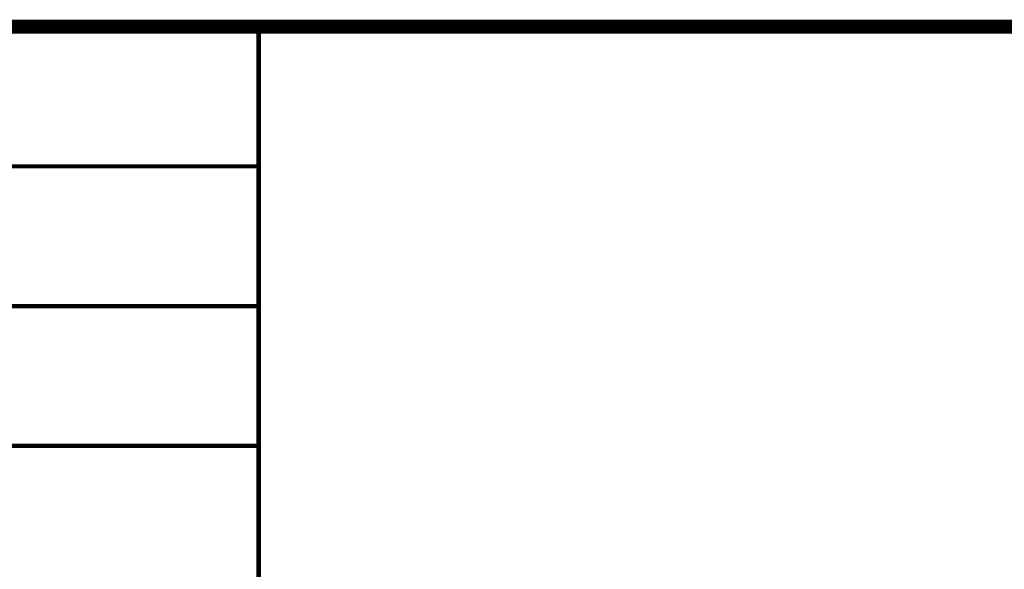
# Model space of a CAD drawing. Header units: millimetres. Extents: x 0 to 420, y 0 to 297.
# Tile 21 of 27: x 286 to 322, y 31 to 50. Entities that reach past the tile are written whole.
import ezdxf

# ---------------------------------------------------------------- set-up
doc = ezdxf.new("R2010")
doc.units = ezdxf.units.MM
doc.header["$LTSCALE"] = 23.1
doc.layers.get('0').update_dxf_attribs({"linetype": 'CONTINUOUS'})
doc.layers.add('GMA1347总成-02_DXF_FORMAT', color=7, linetype='CONTINUOUS')

# ---------------------------------------------------------------- blocks, each defined once
blk = doc.blocks.new('*T21')
at = {"color": 1, "linetype": 'Continuous'}
for p, q in [((0, 0), (60, 0)), ((0, 0), (0, -25)), ((60, 0), (60, -25)), ((0, -25), (60, -25))]:
    blk.add_line(p, q, dxfattribs=at)

msp = doc.modelspace()

# ---------------------------------------------------------------- linework, layer by layer
at = {"layer": 'GMA1347总成-02_DXF_FORMAT', "color": 7, "linetype": 'Continuous', "const_width": 0.5}
msp.add_lwpolyline([(234.75, 50), (415, 50)], dxfattribs=at)
at = {"layer": 'GMA1347总成-02_DXF_FORMAT', "color": 1, "linetype": 'Continuous', "const_width": 0.15}
for points in [[(295, 5), (295, 50)], [(235, 45), (295, 45)], [(235, 40), (295, 40)], [(235, 35), (295, 35)]]:
    msp.add_lwpolyline(points, dxfattribs=at)

# ---------------------------------------------------------------- block references
msp.add_blockref('*T21', (294.925, 50))

doc.saveas('drawing.dxf')
